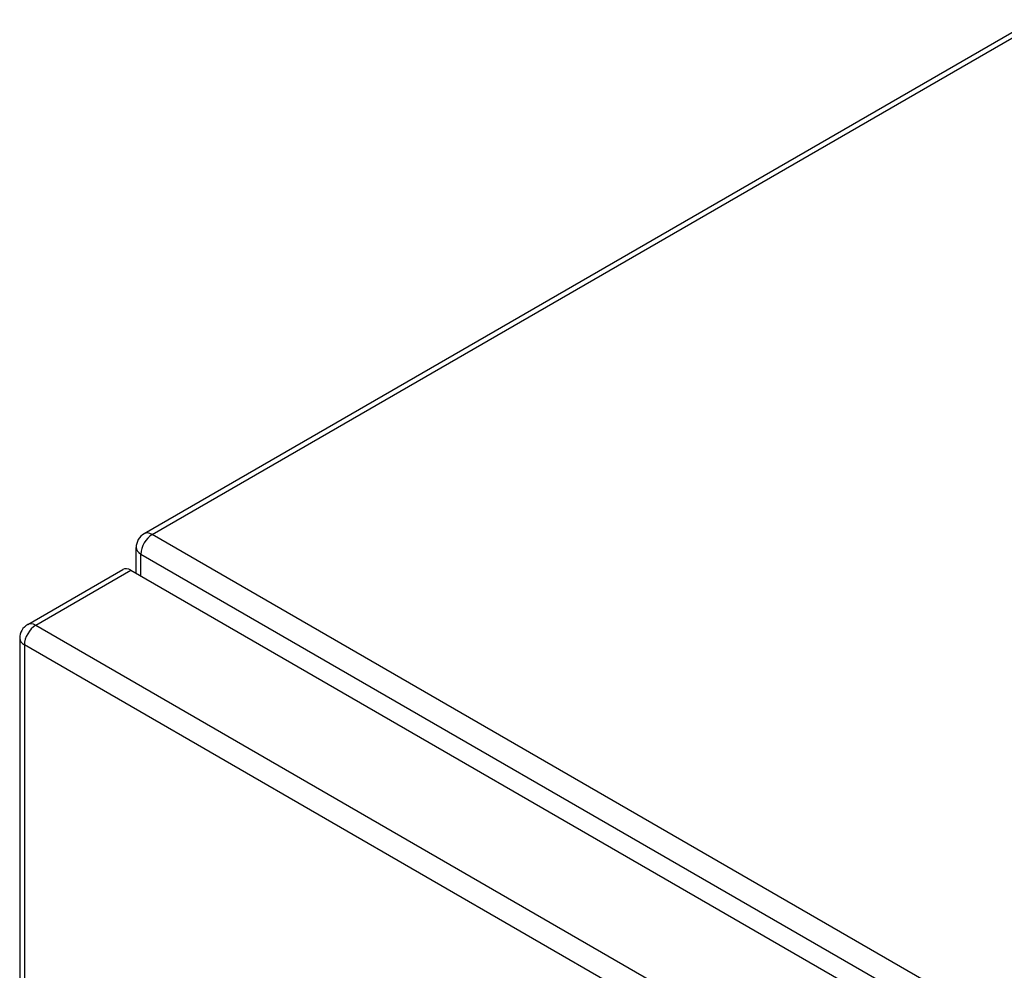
# Model space of a CAD drawing. Header units: inches. Extents: x 275.1 to 323.9, y 105.7 to 152.7.
# Tile 23 of 44: x 275.1 to 281.2, y 145.8 to 151.7. Entities that reach past the tile are written whole.
import ezdxf

# ---------------------------------------------------------------- set-up
doc = ezdxf.new("R2010")
doc.units = ezdxf.units.IN
doc.header["$MEASUREMENT"] = 0
doc.layers.add('Visible Edges(ANSI)', color=7, linetype='Continuous', lineweight=25)
doc.layers.add('Visible Tangent Edges(ANSI)', color=7, linetype='Continuous', lineweight=25)

msp = doc.modelspace()

# ---------------------------------------------------------------- linework, layer by layer
at = {"layer": 'Visible Edges(ANSI)'}
for p, q in [((281.3517, 151.6935), (275.8349, 148.5083)), ((275.7854, 148.2627), (275.7854, 148.4226)), ((275.1129, 147.9455), (275.7033, 148.2863)), ((275.7528, 148.2814), (317.8999, 123.9478)), ((275.0634, 147.8597), (275.0634, 130.1254))]:
    msp.add_line(p, q, dxfattribs=at)
for centre in [(275.8844, 148.4226), (275.1624, 147.8597)]:
    msp.add_arc(centre, 0.099, 120, 180, dxfattribs=at)
msp.add_ellipse((275.7528, 148.2006), major_axis=(-0.0495, 0.0857), ratio=0.57735, start_param=5.497787, end_param=6.283185, dxfattribs=at)
at = {"layer": 'Visible Tangent Edges(ANSI)'}
for p, q in [((275.8844, 148.5034), (281.3785, 151.6755)), ((318.1708, 124.0894), (275.8844, 148.5034)), ((275.8143, 148.3822), (318.1007, 123.9681)), ((275.8143, 148.2459), (275.8143, 148.3822)), ((275.1624, 147.9406), (275.7528, 148.2814)), ((275.1624, 147.9406), (317.3095, 123.6069)), ((317.2395, 123.4857), (275.0924, 147.8193)), ((275.0924, 147.8193), (275.0924, 130.085))]:
    msp.add_line(p, q, dxfattribs=at)
for centre, major_axis, start_param, end_param in [((275.8844, 148.4226), (-0.0495, -0.0857), 3.926991, 5.497787), ((275.8844, 148.4226), (-0.0495, 0.0857), 5.497787, 6.283185), ((275.8844, 148.4226), (-0.099, 0), 0, 0.785398), ((275.1624, 147.8597), (-0.0495, -0.0857), 3.926991, 5.497787), ((275.1624, 147.8597), (-0.0495, 0.0857), 5.497787, 6.283185), ((275.1624, 147.8597), (-0.099, 0), 0, 0.785398)]:
    msp.add_ellipse(centre, major_axis=major_axis, ratio=0.57735, start_param=start_param, end_param=end_param, dxfattribs=at)

doc.saveas('drawing.dxf')
